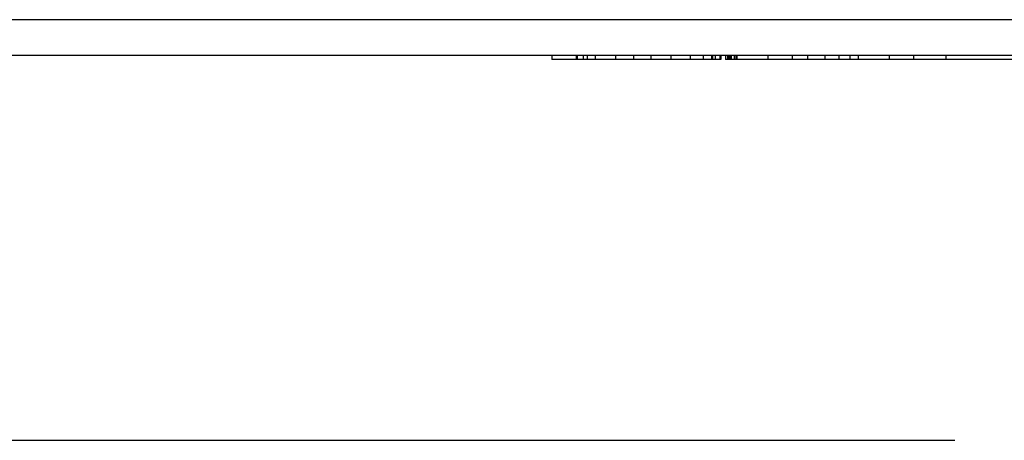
# Model space of a CAD drawing. Header units: inches. Extents: x -3.1 to 15.2, y -1.5 to 10.6.
# Tile 17 of 89: x 2.797 to 3.735, y 2.167 to 2.567. Entities that reach past the tile are written whole.
import ezdxf

# ---------------------------------------------------------------- set-up
doc = ezdxf.new("R2010")
doc.units = ezdxf.units.IN
doc.header["$MEASUREMENT"] = 0

# ---------------------------------------------------------------- blocks, each defined once
blk = doc.blocks.new('block 7')
at = {"color": 7, "lineweight": 25, "true_color": 0xffffff}
blk.add_lwpolyline([(0.09159, 2.16688), (3.68792, 2.16688)], dxfattribs=at)
blk = doc.blocks.new('block 622')
at = {"color": 7, "lineweight": 25, "true_color": 0xffffff}
blk.add_lwpolyline([(3.83185, 2.52948), (3.46927, 2.52948)], dxfattribs=at)
blk = doc.blocks.new('block 623')
at = {"color": 7, "lineweight": 25, "true_color": 0xffffff}
blk.add_lwpolyline([(3.46508, 2.52948), (3.30404, 2.52948)], dxfattribs=at)
blk = doc.blocks.new('block 636')
at = {"color": 7, "lineweight": 25, "true_color": 0xffffff}
blk.add_lwpolyline([(7.69159, 2.53348), (0.09159, 2.53348)], dxfattribs=at)
blk = doc.blocks.new('block 637')
at = {"color": 7, "lineweight": 25, "true_color": 0xffffff}
blk.add_lwpolyline([(7.69159, 2.56748), (0.09159, 2.56748)], dxfattribs=at)
blk = doc.blocks.new('block 771')
at = {"color": 7, "lineweight": 25, "true_color": 0xffffff}
blk.add_lwpolyline([(3.30404, 2.53348), (3.30404, 2.52948)], dxfattribs=at)
blk = doc.blocks.new('block 772')
at = {"color": 7, "lineweight": 25, "true_color": 0xffffff}
blk.add_lwpolyline([(3.32714, 2.53348), (3.32714, 2.52948)], dxfattribs=at)
blk = doc.blocks.new('block 773')
at = {"color": 7, "lineweight": 25, "true_color": 0xffffff}
blk.add_lwpolyline([(3.32812, 2.53348), (3.32812, 2.52948)], dxfattribs=at)
blk = doc.blocks.new('block 775')
at = {"color": 7, "lineweight": 25, "true_color": 0xffffff}
blk.add_lwpolyline([(3.33379, 2.53348), (3.33379, 2.52948)], dxfattribs=at)
blk = doc.blocks.new('block 776')
at = {"color": 7, "lineweight": 25, "true_color": 0xffffff}
blk.add_lwpolyline([(3.33762, 2.53348), (3.33762, 2.52948)], dxfattribs=at)
blk = doc.blocks.new('block 777')
at = {"color": 7, "lineweight": 25, "true_color": 0xffffff}
blk.add_lwpolyline([(3.3453, 2.53348), (3.3453, 2.52948)], dxfattribs=at)
blk = doc.blocks.new('block 778')
at = {"color": 7, "lineweight": 25, "true_color": 0xffffff}
blk.add_lwpolyline([(3.36453, 2.53348), (3.36453, 2.52948)], dxfattribs=at)
blk = doc.blocks.new('block 779')
at = {"color": 7, "lineweight": 25, "true_color": 0xffffff}
blk.add_lwpolyline([(3.38185, 2.53348), (3.38185, 2.52948)], dxfattribs=at)
blk = doc.blocks.new('block 780')
at = {"color": 7, "lineweight": 25, "true_color": 0xffffff}
blk.add_lwpolyline([(3.39821, 2.53348), (3.39821, 2.52948)], dxfattribs=at)
blk = doc.blocks.new('block 781')
at = {"color": 7, "lineweight": 25, "true_color": 0xffffff}
blk.add_lwpolyline([(3.41746, 2.53348), (3.41746, 2.52948)], dxfattribs=at)
blk = doc.blocks.new('block 782')
at = {"color": 7, "lineweight": 25, "true_color": 0xffffff}
blk.add_lwpolyline([(3.43575, 2.53348), (3.43575, 2.52948)], dxfattribs=at)
blk = doc.blocks.new('block 783')
at = {"color": 7, "lineweight": 25, "true_color": 0xffffff}
blk.add_lwpolyline([(3.44828, 2.53348), (3.44828, 2.52948)], dxfattribs=at)
blk = doc.blocks.new('block 784')
at = {"color": 7, "lineweight": 25, "true_color": 0xffffff}
blk.add_lwpolyline([(3.456, 2.53348), (3.456, 2.52948)], dxfattribs=at)
blk = doc.blocks.new('block 785')
at = {"color": 7, "lineweight": 25, "true_color": 0xffffff}
blk.add_lwpolyline([(3.45697, 2.53348), (3.45697, 2.52948)], dxfattribs=at)
blk = doc.blocks.new('block 786')
at = {"color": 7, "lineweight": 25, "true_color": 0xffffff}
blk.add_lwpolyline([(3.45967, 2.53348), (3.45967, 2.52948)], dxfattribs=at)
blk = doc.blocks.new('block 787')
at = {"color": 7, "lineweight": 25, "true_color": 0xffffff}
blk.add_lwpolyline([(3.46396, 2.53348), (3.46396, 2.52948)], dxfattribs=at)
blk = doc.blocks.new('block 788')
at = {"color": 7, "lineweight": 25, "true_color": 0xffffff}
blk.add_lwpolyline([(3.46482, 2.53348), (3.46482, 2.52948)], dxfattribs=at)
blk = doc.blocks.new('block 789')
at = {"color": 7, "lineweight": 25, "true_color": 0xffffff}
blk.add_lwpolyline([(3.46508, 2.53348), (3.46508, 2.52948)], dxfattribs=at)
blk = doc.blocks.new('block 790')
at = {"color": 7, "lineweight": 25, "true_color": 0xffffff}
blk.add_lwpolyline([(3.46927, 2.53348), (3.46927, 2.52948)], dxfattribs=at)
blk = doc.blocks.new('block 791')
at = {"color": 7, "lineweight": 25, "true_color": 0xffffff}
blk.add_lwpolyline([(3.47144, 2.53348), (3.47144, 2.52948)], dxfattribs=at)
blk = doc.blocks.new('block 792')
at = {"color": 7, "lineweight": 25, "true_color": 0xffffff}
blk.add_lwpolyline([(3.47264, 2.53348), (3.47264, 2.52948)], dxfattribs=at)
blk = doc.blocks.new('block 793')
at = {"color": 7, "lineweight": 25, "true_color": 0xffffff}
blk.add_lwpolyline([(3.47395, 2.53348), (3.47395, 2.52948)], dxfattribs=at)
blk = doc.blocks.new('block 794')
at = {"color": 7, "lineweight": 25, "true_color": 0xffffff}
blk.add_lwpolyline([(3.47496, 2.53348), (3.47496, 2.52948)], dxfattribs=at)
blk = doc.blocks.new('block 795')
at = {"color": 7, "lineweight": 25, "true_color": 0xffffff}
blk.add_lwpolyline([(3.47754, 2.53348), (3.47754, 2.52948)], dxfattribs=at)
blk = doc.blocks.new('block 796')
at = {"color": 7, "lineweight": 25, "true_color": 0xffffff}
blk.add_lwpolyline([(3.47923, 2.53348), (3.47923, 2.52948)], dxfattribs=at)
blk = doc.blocks.new('block 797')
at = {"color": 7, "lineweight": 25, "true_color": 0xffffff}
blk.add_lwpolyline([(3.48017, 2.53348), (3.48017, 2.52948)], dxfattribs=at)
blk = doc.blocks.new('block 798')
at = {"color": 7, "lineweight": 25, "true_color": 0xffffff}
blk.add_lwpolyline([(3.50986, 2.53348), (3.50986, 2.52948)], dxfattribs=at)
blk = doc.blocks.new('block 799')
at = {"color": 7, "lineweight": 25, "true_color": 0xffffff}
blk.add_lwpolyline([(3.53296, 2.53348), (3.53296, 2.52948)], dxfattribs=at)
blk = doc.blocks.new('block 800')
at = {"color": 7, "lineweight": 25, "true_color": 0xffffff}
blk.add_lwpolyline([(3.54759, 2.53348), (3.54759, 2.52948)], dxfattribs=at)
blk = doc.blocks.new('block 801')
at = {"color": 7, "lineweight": 25, "true_color": 0xffffff}
blk.add_lwpolyline([(3.56395, 2.53348), (3.56395, 2.52948)], dxfattribs=at)
blk = doc.blocks.new('block 802')
at = {"color": 7, "lineweight": 25, "true_color": 0xffffff}
blk.add_lwpolyline([(3.57741, 2.53348), (3.57741, 2.52948)], dxfattribs=at)
blk = doc.blocks.new('block 803')
at = {"color": 7, "lineweight": 25, "true_color": 0xffffff}
blk.add_lwpolyline([(3.58799, 2.53348), (3.58799, 2.52948)], dxfattribs=at)
blk = doc.blocks.new('block 804')
at = {"color": 7, "lineweight": 25, "true_color": 0xffffff}
blk.add_lwpolyline([(3.59567, 2.53348), (3.59567, 2.52948)], dxfattribs=at)
blk = doc.blocks.new('block 805')
at = {"color": 7, "lineweight": 25, "true_color": 0xffffff}
blk.add_lwpolyline([(3.62536, 2.53348), (3.62536, 2.52948)], dxfattribs=at)
blk = doc.blocks.new('block 810')
at = {"color": 7, "lineweight": 25, "true_color": 0xffffff}
blk.add_lwpolyline([(3.64846, 2.53348), (3.64846, 2.52948)], dxfattribs=at)
blk = doc.blocks.new('block 815')
at = {"color": 7, "lineweight": 25, "true_color": 0xffffff}
blk.add_lwpolyline([(3.67926, 2.53348), (3.67926, 2.52948)], dxfattribs=at)

msp = doc.modelspace()

# ---------------------------------------------------------------- block references
for name in ['block 637', 'block 636', 'block 771', 'block 772', 'block 773', 'block 775', 'block 776', 'block 777', 'block 778', 'block 779', 'block 780', 'block 781', 'block 782', 'block 783', 'block 784', 'block 785', 'block 786', 'block 787', 'block 788', 'block 789', 'block 790', 'block 791', 'block 792', 'block 793', 'block 794', 'block 795', 'block 796', 'block 797', 'block 798', 'block 799', 'block 800', 'block 801', 'block 802', 'block 803', 'block 804', 'block 805', 'block 810', 'block 815', 'block 623', 'block 622', 'block 7']:
    msp.add_blockref(name, (0, 0))

doc.saveas('drawing.dxf')
